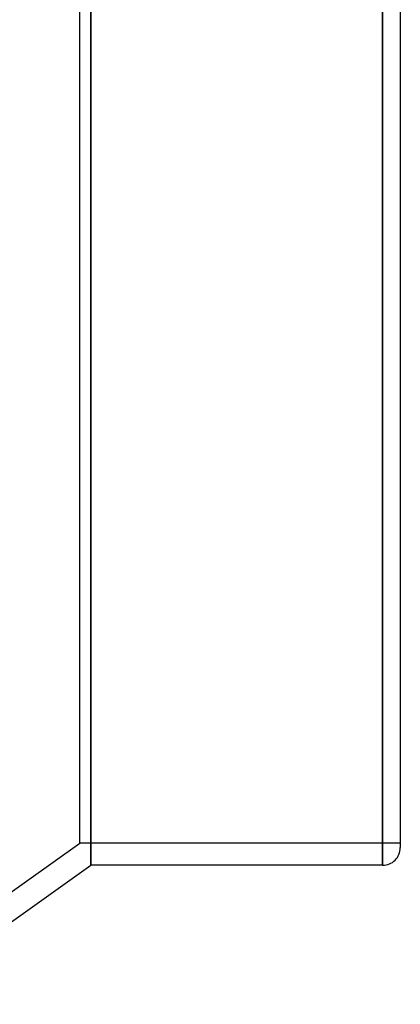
# Model space of a CAD drawing. Header units: millimetres. Extents: x -152 to 152, y -156 to 88.
# Tile 6 of 7: x 117 to 152, y -61 to 28. Entities that reach past the tile are written whole.
import ezdxf

# ---------------------------------------------------------------- set-up
doc = ezdxf.new("R2010")
doc.units = ezdxf.units.MM
doc.layers.add('HIDDEN', color=7, linetype='Continuous')
doc.layers.add('THICK', color=7, linetype='Continuous')

msp = doc.modelspace()

# ---------------------------------------------------------------- linework, layer by layer
at = {"layer": 'HIDDEN'}
for p, q in [((123.5, 0), (123.5, 48.5)), ((149.9, 0), (149.9, 48.5)), ((122.5, 0), (122.5, 46.5)), ((122.5, -46.5), (122.5, 0)), ((123.5, -48.5), (123.5, 0)), ((149.9, -48.5), (149.9, 0)), ((106.668, -57.749), (122.5, -46.5)), ((151.5, -46.5), (122.5, -46.5))]:
    msp.add_line(p, q, dxfattribs=at)
at = {"layer": 'THICK'}
for p, q in [((123.5, 48.5), (123.5, 0)), ((149.9, 48.5), (149.9, 0)), ((151.5, 46.9), (151.5, -46.9)), ((123.5, 0), (123.5, -48.5)), ((149.9, 0), (149.9, -48.5)), ((74.1, -83.6), (123.5, -48.5)), ((149.9, -48.5), (123.5, -48.5))]:
    msp.add_line(p, q, dxfattribs=at)
msp.add_arc((149.9, -46.9), 1.6, 269.99979, 359.99994, dxfattribs=at)

doc.saveas('drawing.dxf')
